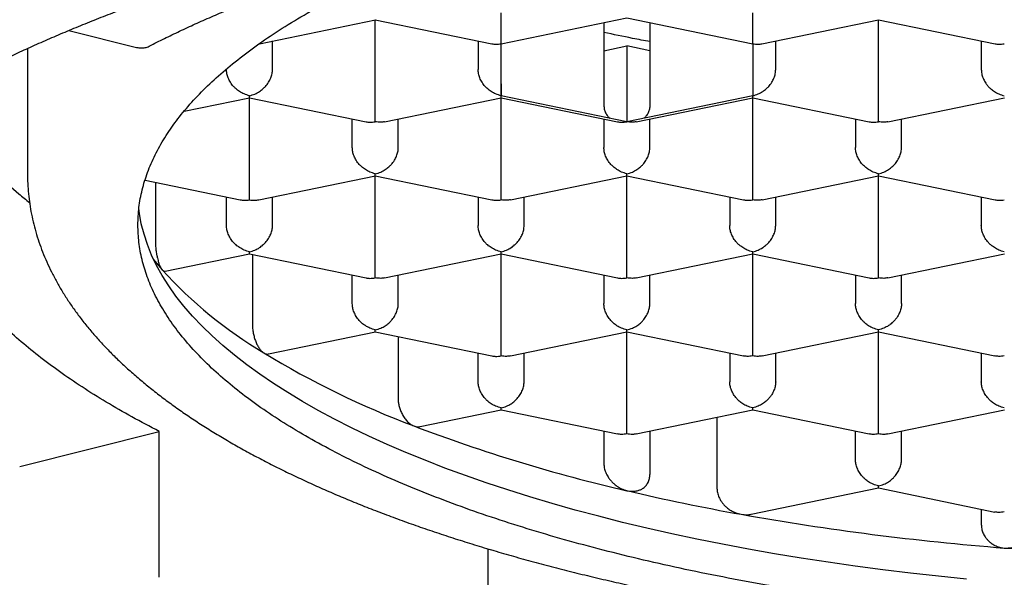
# Model space of a CAD drawing. Header units: millimetres. Extents: x 8 to 853, y 12 to 447.
# Tile 7 of 20: x 375.77 to 381.12, y 353.64 to 356.67. Entities that reach past the tile are written whole.
import ezdxf

# ---------------------------------------------------------------- set-up
doc = ezdxf.new("R2010")
doc.units = ezdxf.units.MM

msp = doc.modelspace()

# ---------------------------------------------------------------- linework, layer by layer
at = {"color": 7, "linetype": 'Continuous', "lineweight": 30}
for p, q in [((377.0733, 356.5429), (377.7035, 356.6733)), ((377.7032, 356.2869), (377.7032, 356.6732)), ((377.7033, 356.6732), (378.3364, 356.5422)), ((378.3868, 356.5428), (379.0703, 356.6842)), ((378.9454, 356.6583), (378.9454, 356.2093)), ((379.0704, 356.6842), (379.754, 356.5428)), ((379.1954, 356.6583), (379.1954, 356.2093)), ((379.8043, 356.5422), (380.4378, 356.6733)), ((380.4375, 356.2869), (380.4375, 356.6732)), ((380.4377, 356.6732), (381.0707, 356.5422)), ((376.0385, 356.6152), (376.4061, 356.523)), ((377.1446, 356.4024), (377.1446, 356.5577)), ((378.2618, 356.5577), (378.2618, 356.4024)), ((378.3868, 356.2599), (378.3868, 356.5428)), ((378.9454, 356.5048), (379.0704, 356.5307)), ((379.0704, 356.5307), (379.0704, 356.1184)), ((379.1954, 356.5048), (379.0704, 356.5307)), ((379.754, 356.5428), (379.754, 356.2599)), ((379.879, 356.4024), (379.879, 356.5577)), ((380.9961, 356.5577), (380.9961, 356.4024)), ((375.8133, 356.5169), (375.8133, 355.837)), ((376.8946, 356.4024), (376.8946, 356.4054)), ((379.754, 356.3248), (379.754, 356.319)), ((376.6652, 356.1756), (377.0199, 356.249)), ((377.0196, 355.8625), (377.0196, 356.2489)), ((377.0198, 356.2489), (377.6528, 356.1179)), ((377.754, 356.118), (378.387, 356.249)), ((379.0703, 356.1184), (378.3868, 356.2599)), ((378.3868, 355.8625), (378.3868, 356.2489)), ((378.3869, 356.2489), (379.0199, 356.1179)), ((379.754, 356.2599), (379.0704, 356.1184)), ((379.1211, 356.118), (379.7542, 356.249)), ((379.754, 355.8625), (379.754, 356.2489)), ((379.7541, 356.2489), (380.3872, 356.1179)), ((380.4883, 356.118), (381.1214, 356.249)), ((377.5782, 355.9781), (377.5782, 356.1334)), ((377.8282, 355.9781), (377.8282, 356.1334)), ((378.9454, 356.1334), (378.9454, 355.9781)), ((379.1954, 355.9781), (379.1954, 356.1334)), ((380.3125, 356.1334), (380.3125, 355.9781)), ((380.5625, 355.9781), (380.5625, 356.1334)), ((375.8133, 355.837), (375.8133, 355.8363)), ((376.4529, 355.8004), (376.9693, 355.6936)), ((376.5084, 355.789), (376.5084, 355.4739)), ((377.07, 355.6936), (377.7035, 355.8247)), ((377.7032, 355.4382), (377.7032, 355.8246)), ((377.7033, 355.8246), (378.3364, 355.6936)), ((378.4376, 355.6937), (379.0706, 355.8247)), ((379.0704, 355.4382), (379.0704, 355.8246)), ((379.0705, 355.8246), (379.7035, 355.6936)), ((379.8048, 355.6937), (380.4378, 355.8247)), ((380.4375, 355.4382), (380.4375, 355.8246)), ((380.4377, 355.8246), (381.0708, 355.6936)), ((376.8946, 355.5538), (376.8946, 355.709)), ((377.1446, 355.5538), (377.1446, 355.709)), ((378.2618, 355.709), (378.2618, 355.5538)), ((378.5118, 355.5538), (378.5118, 355.709)), ((379.629, 355.709), (379.629, 355.5538)), ((379.879, 355.5538), (379.879, 355.709)), ((380.9961, 355.709), (380.9961, 355.5538)), ((376.5613, 355.3055), (377.0199, 355.4004)), ((377.0198, 355.4003), (377.6528, 355.2693)), ((377.0359, 355.3969), (377.0359, 355.0173)), ((377.754, 355.2694), (378.387, 355.4004)), ((378.3868, 355.0139), (378.3868, 355.4003)), ((378.3869, 355.4003), (379.02, 355.2693)), ((379.1211, 355.2694), (379.7542, 355.4004)), ((379.754, 355.0139), (379.754, 355.4003)), ((379.7541, 355.4003), (380.3872, 355.2693)), ((380.4884, 355.2694), (381.1214, 355.4004)), ((377.5782, 355.1295), (377.5782, 355.2847)), ((377.8282, 355.1295), (377.8282, 355.2847)), ((378.9454, 355.2847), (378.9454, 355.1295)), ((379.1954, 355.1295), (379.1954, 355.2847)), ((380.3125, 355.2847), (380.3125, 355.1295)), ((380.5625, 355.1295), (380.5625, 355.2847)), ((377.1229, 354.8559), (377.7035, 354.9761)), ((377.7033, 354.976), (378.3364, 354.845)), ((377.8268, 354.9504), (377.8268, 354.6152)), ((378.4376, 354.8451), (379.0706, 354.9761)), ((379.0704, 354.5896), (379.0704, 354.976)), ((379.0705, 354.976), (379.7032, 354.8451)), ((379.8048, 354.8451), (380.4378, 354.9761)), ((380.4375, 354.5896), (380.4375, 354.976)), ((380.4377, 354.976), (381.0703, 354.8451)), ((378.2618, 354.7052), (378.2618, 354.8604)), ((378.5118, 354.7052), (378.5118, 354.8604)), ((379.629, 354.8604), (379.629, 354.7052)), ((379.879, 354.7052), (379.879, 354.8604)), ((380.9961, 354.8604), (380.9961, 354.7052)), ((377.9477, 354.4608), (378.3871, 354.5517)), ((378.3869, 354.5517), (379.0196, 354.4208)), ((379.1212, 354.4208), (379.7543, 354.5518)), ((379.7541, 354.5517), (380.3867, 354.4208)), ((380.4884, 354.4208), (381.1214, 354.5517)), ((379.5598, 354.5115), (379.5598, 354.1251)), ((375.7712, 354.2448), (376.529, 354.4349)), ((376.529, 353.6414), (376.529, 354.4349)), ((378.9454, 354.4361), (378.9454, 354.2594)), ((379.1954, 354.4361), (379.1954, 354.2005)), ((380.3125, 354.2809), (380.3125, 354.4361)), ((380.5625, 354.2809), (380.5625, 354.4361)), ((379.7457, 353.9842), (380.4378, 354.1274)), ((380.4377, 354.1273), (381.0703, 353.9964)), ((380.9961, 354.0118), (380.9961, 353.9279)), ((378.344, 353.7878), (378.3155, 353.7947)), ((378.3155, 353.7947), (378.3155, 353.0011))]:
    msp.add_line(p, q, dxfattribs=at)
at = {"color": 7, "linetype": 'Continuous', "lineweight": 30, "flags": 128}
for points in [[(380.916, 353.6315), (380.7629, 353.647), (380.611, 353.6639), (380.4604, 353.6822), (380.3112, 353.702), (380.1635, 353.7231), (380.0174, 353.7456), (379.8729, 353.7694), (379.7303, 353.7946), (379.5896, 353.8212), (379.4508, 353.849), (379.3141, 353.8782), (379.1796, 353.9086), (379.0474, 353.9403), (378.9175, 353.9731), (378.7901, 354.0072), (378.6652, 354.0425), (378.5429, 354.079), (378.4233, 354.1166), (378.3065, 354.1552), (378.1926, 354.195), (378.0816, 354.2358), (377.9737, 354.2777), (377.8688, 354.3205), (377.7671, 354.3644), (377.6687, 354.4091), (377.5735, 354.4548), (377.4817, 354.5013), (377.3934, 354.5487), (377.3085, 354.5969), (377.2272, 354.6459), (377.1495, 354.6956), (377.0754, 354.7461), (377.0051, 354.7972), (376.9385, 354.849), (376.8757, 354.9013), (376.8168, 354.9543), (376.7617, 355.0077), (376.7106, 355.0617), (376.6635, 355.1161), (376.6203, 355.171), (376.5811, 355.2262), (376.546, 355.2818), (376.515, 355.3377), (376.4881, 355.3939), (376.4653, 355.4503), (376.4466, 355.5069), (376.432, 355.5636), (376.4216, 355.6205), (376.4182, 355.6467)], [(376.5003, 355.3673), (376.5056, 355.3607), (376.5453, 355.3132)]]:
    msp.add_lwpolyline(points, dxfattribs=at)
at = {"color": 7, "linetype": 'Continuous', "lineweight": 30}
for centre, radius, start, end in [((378.3433, 356.9479), 2.4301, 222.2742, 239.1447), ((379.6753, 359.1188), 4.977, 238.7997, 249.2528), ((381.0512, 362.7085), 8.8213, 249.15494, 257.02257), ((381.8121, 365.7981), 12.0029, 256.79511, 259.82366), ((382.2928, 368.6008), 14.8464, 259.90842, 265.47297), ((382.4827, 370.7913), 17.0451, 265.41793, 270.01879)]:
    msp.add_arc(centre, radius, start, end, dxfattribs=at)
for points, knots in [([(374.1136, 354.8332), (374.1136, 354.8453), (374.1137, 354.8735), (374.1171, 354.918), (374.1232, 354.9666), (374.1321, 355.0151), (374.1436, 355.0634), (374.1578, 355.1115), (374.1746, 355.1594), (374.1939, 355.2071), (374.2157, 355.2546), (374.24, 355.3019), (374.2668, 355.3492), (374.296, 355.3963), (374.3278, 355.4433), (374.362, 355.4903), (374.3987, 355.5373), (374.438, 355.5842), (374.4797, 355.631), (374.524, 355.6778), (374.5708, 355.7246), (374.6202, 355.7712), (374.6721, 355.8177), (374.7265, 355.8641), (374.7835, 355.9104), (374.843, 355.9565), (374.9051, 356.0024), (374.9696, 356.0481), (375.0366, 356.0936), (375.1062, 356.1388), (375.1782, 356.1837), (375.2526, 356.2283), (375.3295, 356.2725), (375.4088, 356.3164), (375.4904, 356.3599), (375.5745, 356.403), (375.6608, 356.4457), (375.7495, 356.4879), (375.8404, 356.5296), (375.9336, 356.5708), (376.0291, 356.6116), (376.1267, 356.6517), (376.2264, 356.6914), (376.3283, 356.7304), (376.4322, 356.7689), (376.5382, 356.8067), (376.6462, 356.8439), (376.7562, 356.8805), (376.8681, 356.9164), (376.982, 356.9516), (377.0976, 356.9861), (377.2151, 357.02), (377.3344, 357.0531), (377.4554, 357.0854), (377.5781, 357.117), (377.7025, 357.1479), (377.8285, 357.1779), (377.956, 357.2072), (378.0851, 357.2357), (378.2156, 357.2633), (378.3476, 357.2902), (378.481, 357.3162), (378.6157, 357.3413), (378.7517, 357.3656), (378.889, 357.3891), (379.0274, 357.4117), (379.1671, 357.4333), (379.3078, 357.4541), (379.4496, 357.474), (379.5925, 357.493), (379.7363, 357.5111), (379.881, 357.5283), (380.0266, 357.5445), (380.173, 357.5598), (380.3202, 357.5741), (380.4681, 357.5876), (380.6167, 357.6), (380.7659, 357.6116), (380.9157, 357.6221), (381.066, 357.6317), (381.2168, 357.6404), (381.368, 357.648), (381.5196, 357.6547), (381.6715, 357.6605), (381.8237, 357.6652), (381.9761, 357.669), (382.1287, 357.6718), (382.2814, 357.6736), (382.4013, 357.6743), (382.4703, 357.6743), (382.4883, 357.6743)], [0, 0, 0, 0, 0.009502, 0.022302, 0.035054, 0.04771, 0.060235, 0.07261, 0.084828, 0.096892, 0.108814, 0.120606, 0.132286, 0.143868, 0.155368, 0.166798, 0.178172, 0.1895, 0.20079, 0.212053, 0.223293, 0.234518, 0.245732, 0.256939, 0.268142, 0.279344, 0.290548, 0.301754, 0.312964, 0.324181, 0.335403, 0.346634, 0.357872, 0.369118, 0.380373, 0.391636, 0.402908, 0.414188, 0.425477, 0.436774, 0.44808, 0.459393, 0.470713, 0.482042, 0.493377, 0.504719, 0.516068, 0.527423, 0.538784, 0.550151, 0.561524, 0.572902, 0.584285, 0.595672, 0.607065, 0.618461, 0.629862, 0.641267, 0.652676, 0.664088, 0.675503, 0.686922, 0.698344, 0.709768, 0.721195, 0.732625, 0.744058, 0.755492, 0.766929, 0.778368, 0.789808, 0.801251, 0.812695, 0.824141, 0.835588, 0.847036, 0.858486, 0.869937, 0.881388, 0.892841, 0.904295, 0.915749, 0.927204, 0.93866, 0.950116, 0.961573, 0.97303, 0.984487, 0.995944, 1, 1, 1, 1]), ([(376.4133, 355.5569), (376.4144, 355.5888), (376.4167, 355.6527), (376.435, 355.7482), (376.4641, 355.8434), (376.5051, 355.9381), (376.5574, 356.0314), (376.6205, 356.1233), (376.6943, 356.2136), (376.7788, 356.3026), (376.8746, 356.3908), (376.9816, 356.478), (377.0999, 356.5638), (377.2287, 356.6478), (377.3676, 356.7296), (377.5155, 356.8087), (377.672, 356.8849), (377.8365, 356.9582), (378.0097, 357.0289), (378.1924, 357.0972), (378.3843, 357.1631), (378.5854, 357.2262), (378.7939, 357.2861), (379.0096, 357.3426), (379.2308, 357.3954), (379.4567, 357.4444), (379.6872, 357.4893), (379.8602, 357.5206), (379.9576, 357.5359), (379.9747, 357.5385)], [0, 0, 0, 0, 0.0384408, 0.0768817, 0.1153225, 0.1537633, 0.1922042, 0.2299587, 0.2677132, 0.3054677, 0.3432222, 0.381663, 0.4201038, 0.4585447, 0.4969855, 0.5354264, 0.5731809, 0.6109354, 0.6486899, 0.6864444, 0.7248852, 0.763326, 0.8017669, 0.8402077, 0.8786485, 0.916403, 0.9541575, 0.991912, 1, 1, 1, 1]), ([(376.4744, 356.5295), (376.4885, 356.5367), (376.5292, 356.5573), (376.5981, 356.5911), (376.6821, 356.6307), (376.7683, 356.6698), (376.8567, 356.7084), (376.9472, 356.7463), (377.04, 356.7837), (377.1348, 356.8205), (377.2317, 356.8567), (377.3306, 356.8923), (377.4315, 356.9272), (377.5344, 356.9614), (377.6392, 356.995), (377.7459, 357.0278), (377.8544, 357.06), (377.9646, 357.0914), (378.0767, 357.122), (378.1772, 357.1485), (378.2408, 357.1646), (378.266, 357.171)], [0, 0, 0, 0, 0.0290273, 0.0838093, 0.1386155, 0.193452, 0.2483182, 0.3032134, 0.3581367, 0.4130873, 0.468064, 0.523066, 0.5780921, 0.6331414, 0.6882127, 0.7433051, 0.7984175, 0.853549, 0.9086986, 0.9638655, 1, 1, 1, 1]), ([(378.3868, 356.5428), (378.3868, 356.5475), (378.3869, 356.5563), (378.387, 356.5726), (378.387, 356.5855), (378.3869, 356.5946), (378.3868, 356.6033), (378.3868, 356.617), (378.3869, 356.6366), (378.3869, 356.6627), (378.3868, 356.688), (378.3868, 356.7036), (378.3868, 356.7112)], [0, 0, 0, 0, 0.162585, 0.30227, 0.363596, 0.419212, 0.46914, 0.513408, 0.645258, 0.769562, 0.88739, 1, 1, 1, 1]), ([(379.754, 356.5428), (379.754, 356.5475), (379.7541, 356.5563), (379.7542, 356.5726), (379.7542, 356.5855), (379.7541, 356.5946), (379.754, 356.6033), (379.7539, 356.617), (379.7541, 356.6366), (379.7541, 356.6627), (379.754, 356.688), (379.754, 356.7036), (379.754, 356.7112)], [0, 0, 0, 0, 0.162585, 0.30227, 0.363596, 0.419212, 0.46914, 0.513408, 0.645258, 0.769562, 0.88739, 1, 1, 1, 1]), ([(379.1954, 356.554), (379.1639, 356.5599), (379.0795, 356.5757), (378.9971, 356.593), (378.9454, 356.6038)], [0, 0, 0, 0, 0.372498, 1, 1, 1, 1]), ([(376.4061, 356.523), (376.4141, 356.5215), (376.4303, 356.5184), (376.4532, 356.5214), (376.4682, 356.5252), (376.4744, 356.5295), (376.4744, 356.5295)], [0, 0, 0, 0, 0.332969, 0.665938, 0.998907, 1, 1, 1, 1]), ([(378.3364, 356.5426), (378.3433, 356.5414), (378.3595, 356.5385), (378.3768, 356.5412), (378.3868, 356.5428)], [0, 0, 0, 0, 0.42136, 1, 1, 1, 1]), ([(379.754, 356.5428), (379.7639, 356.5412), (379.7812, 356.5385), (379.7974, 356.5414), (379.8043, 356.5426)], [0, 0, 0, 0, 0.577281, 1, 1, 1, 1]), ([(381.0708, 356.5426), (381.0777, 356.5414), (381.0939, 356.5385), (381.1111, 356.5412), (381.1211, 356.5428)], [0, 0, 0, 0, 0.422627, 1, 1, 1, 1]), ([(377.0196, 356.2599), (377.0097, 356.2626), (376.9912, 356.2676), (376.9699, 356.2795), (376.9557, 356.2895), (376.9468, 356.2968), (376.9391, 356.3038), (376.9283, 356.3152), (376.9155, 356.3322), (376.9035, 356.3558), (376.896, 356.3795), (376.8951, 356.3949), (376.8946, 356.4024)], [0, 0, 0, 0, 0.162947, 0.302753, 0.364049, 0.419575, 0.469352, 0.513408, 0.645083, 0.769331, 0.88722, 1, 1, 1, 1]), ([(377.0196, 356.2599), (377.0296, 356.2626), (377.0481, 356.2675), (377.0695, 356.2793), (377.0836, 356.2893), (377.0924, 356.2965), (377.0999, 356.3036), (377.1108, 356.315), (377.1238, 356.3321), (377.1359, 356.3557), (377.1433, 356.3796), (377.1442, 356.3949), (377.1446, 356.4024)], [0, 0, 0, 0, 0.162451, 0.301872, 0.363015, 0.418416, 0.468094, 0.512078, 0.644938, 0.7698, 0.887733, 1, 1, 1, 1]), ([(378.3868, 356.2599), (378.3769, 356.2626), (378.3585, 356.2676), (378.3372, 356.2795), (378.323, 356.2894), (378.3142, 356.2966), (378.3066, 356.3037), (378.2956, 356.3151), (378.2828, 356.3322), (378.2707, 356.3558), (378.2632, 356.3796), (378.2622, 356.3949), (378.2618, 356.4024)], [0, 0, 0, 0, 0.162451, 0.301872, 0.363015, 0.418416, 0.468094, 0.512078, 0.644938, 0.7698, 0.887733, 1, 1, 1, 1]), ([(379.754, 356.2599), (379.764, 356.2626), (379.7825, 356.2676), (379.8039, 356.2793), (379.818, 356.2894), (379.8268, 356.2966), (379.8343, 356.3036), (379.8451, 356.315), (379.8581, 356.332), (379.8702, 356.3556), (379.8776, 356.3795), (379.8785, 356.3949), (379.879, 356.4024)], [0, 0, 0, 0, 0.1629, 0.302468, 0.363572, 0.418857, 0.468346, 0.512067, 0.644406, 0.7691, 0.887214, 1, 1, 1, 1]), ([(380.9961, 356.4024), (380.9966, 356.3949), (380.9975, 356.3795), (381.0049, 356.3556), (381.0141, 356.3376), (381.0225, 356.3252), (381.0281, 356.3177), (381.0364, 356.308), (381.049, 356.2955), (381.068, 356.2811), (381.0926, 356.2676), (381.1111, 356.2626), (381.1211, 356.2599)], [0, 0, 0, 0, 0.112763, 0.230864, 0.355554, 0.398845, 0.443024, 0.488123, 0.581241, 0.697519, 0.837085, 1, 1, 1, 1]), ([(378.3868, 356.3248), (378.3868, 356.3176), (378.3868, 356.3028), (378.3869, 356.2836), (378.3869, 356.2712), (378.3868, 356.264), (378.3868, 356.2611), (378.3868, 356.26), (378.3868, 356.2599)], [0, 0, 0, 0, 0.25272, 0.517403, 0.796854, 0.893877, 0.992888, 1, 1, 1, 1]), ([(375.3247, 356.2695), (375.325, 356.2689), (375.3416, 356.2304), (375.3868, 356.1557), (375.4612, 356.0456), (375.5497, 355.9375), (375.6514, 355.8309), (375.743, 355.7447), (375.8052, 355.6949), (375.8246, 355.6793)], [0, 0, 0, 0, 0.0031732, 0.1886362, 0.370788, 0.5529397, 0.7350914, 0.9172431, 1, 1, 1, 1]), ([(377.7032, 356.1185), (377.7033, 356.1232), (377.7034, 356.132), (377.7035, 356.1482), (377.7034, 356.1611), (377.7034, 356.1702), (377.7033, 356.1788), (377.7033, 356.1925), (377.7034, 356.2122), (377.7034, 356.2384), (377.7033, 356.2637), (377.7032, 356.2793), (377.7032, 356.2869)], [0, 0, 0, 0, 0.162451, 0.301872, 0.363015, 0.418416, 0.468094, 0.512078, 0.644938, 0.7698, 0.887733, 1, 1, 1, 1]), ([(380.4375, 356.1185), (380.4376, 356.1232), (380.4377, 356.132), (380.4378, 356.1483), (380.4377, 356.1612), (380.4376, 356.1703), (380.4375, 356.1788), (380.4375, 356.1924), (380.4376, 356.2121), (380.4377, 356.2383), (380.4376, 356.2636), (380.4376, 356.2792), (380.4375, 356.2869)], [0, 0, 0, 0, 0.1629, 0.302468, 0.363572, 0.418857, 0.468346, 0.512067, 0.644406, 0.7691, 0.887214, 1, 1, 1, 1]), ([(377.0199, 356.2493), (377.0198, 356.2495), (377.0198, 356.25), (377.0197, 356.2563), (377.0196, 356.2599)], [0, 0, 0, 0, 0.422994, 1, 1, 1, 1]), ([(378.387, 356.2493), (378.3869, 356.2495), (378.3869, 356.25), (378.3868, 356.2563), (378.3868, 356.2599)], [0, 0, 0, 0, 0.421712, 1, 1, 1, 1]), ([(378.9454, 356.2093), (378.9458, 356.2019), (378.9468, 356.1869), (378.9543, 356.1661), (378.9635, 356.1519), (378.9718, 356.1429), (378.9755, 356.1393), (378.9777, 356.1377), (378.9778, 356.1376)], [0, 0, 0, 0, 0.252744, 0.517453, 0.79693, 0.893962, 0.992983, 1, 1, 1, 1]), ([(379.1954, 356.2093), (379.1949, 356.2019), (379.194, 356.1869), (379.1866, 356.1662), (379.1774, 356.1519), (379.169, 356.143), (379.1652, 356.1393), (379.1631, 356.1377), (379.1629, 356.1376)], [0, 0, 0, 0, 0.25272, 0.517403, 0.796854, 0.893877, 0.992888, 1, 1, 1, 1]), ([(379.7541, 356.2493), (379.7541, 356.2495), (379.7541, 356.25), (379.754, 356.2563), (379.754, 356.2599)], [0, 0, 0, 0, 0.423553, 1, 1, 1, 1]), ([(377.6529, 356.1182), (377.6598, 356.117), (377.676, 356.1142), (377.6932, 356.1169), (377.7032, 356.1184)], [0, 0, 0, 0, 0.4229937, 1, 1, 1, 1]), ([(377.7539, 356.1184), (377.747, 356.1172), (377.7306, 356.1142), (377.7132, 356.1169), (377.7032, 356.1184)], [0, 0, 0, 0, 0.423553, 1, 1, 1, 1]), ([(379.02, 356.1183), (379.0269, 356.1171), (379.0431, 356.1142), (379.0604, 356.1169), (379.0703, 356.1184)], [0, 0, 0, 0, 0.421712, 1, 1, 1, 1]), ([(379.1211, 356.1184), (379.1142, 356.1172), (379.0978, 356.1142), (379.0804, 356.1169), (379.0704, 356.1184)], [0, 0, 0, 0, 0.423553, 1, 1, 1, 1]), ([(380.3872, 356.1182), (380.3941, 356.117), (380.4103, 356.1142), (380.4276, 356.1169), (380.4375, 356.1184)], [0, 0, 0, 0, 0.422994, 1, 1, 1, 1]), ([(380.4882, 356.1184), (380.4813, 356.1172), (380.465, 356.1142), (380.4476, 356.1169), (380.4376, 356.1184)], [0, 0, 0, 0, 0.423553, 1, 1, 1, 1]), ([(377.7032, 355.8356), (377.6932, 355.8383), (377.6748, 355.8433), (377.6535, 355.8552), (377.6392, 355.8652), (377.6304, 355.8725), (377.6227, 355.8795), (377.6119, 355.8909), (377.5991, 355.9079), (377.5871, 355.9315), (377.5796, 355.9552), (377.5787, 355.9706), (377.5782, 355.9781)], [0, 0, 0, 0, 0.162947, 0.302753, 0.364049, 0.419575, 0.469352, 0.513408, 0.645083, 0.769331, 0.88722, 1, 1, 1, 1]), ([(377.7032, 355.8356), (377.7132, 355.8383), (377.7317, 355.8432), (377.7531, 355.855), (377.7673, 355.8651), (377.7761, 355.8724), (377.7837, 355.8795), (377.7945, 355.8909), (377.8074, 355.9078), (377.8194, 355.9314), (377.8268, 355.9552), (377.8278, 355.9706), (377.8282, 355.9781)], [0, 0, 0, 0, 0.162585, 0.3022703, 0.363596, 0.4192125, 0.4691403, 0.5134078, 0.645258, 0.7695617, 0.8873902, 1, 1, 1, 1]), ([(379.0703, 355.8356), (379.0604, 355.8383), (379.042, 355.8433), (379.0207, 355.8552), (379.0065, 355.8652), (378.9976, 355.8724), (378.9899, 355.8795), (378.9791, 355.8909), (378.9662, 355.9079), (378.9543, 355.9315), (378.9468, 355.9552), (378.9458, 355.9706), (378.9454, 355.9781)], [0, 0, 0, 0, 0.162585, 0.30227, 0.363596, 0.419212, 0.46914, 0.513408, 0.645258, 0.769562, 0.88739, 1, 1, 1, 1]), ([(379.0704, 355.8356), (379.0804, 355.8383), (379.0989, 355.8432), (379.1203, 355.855), (379.1345, 355.8651), (379.1433, 355.8724), (379.1509, 355.8795), (379.1617, 355.8909), (379.1746, 355.9078), (379.1866, 355.9314), (379.194, 355.9552), (379.1949, 355.9706), (379.1954, 355.9781)], [0, 0, 0, 0, 0.162947, 0.302753, 0.364049, 0.419575, 0.469352, 0.513408, 0.645083, 0.769331, 0.88722, 1, 1, 1, 1]), ([(380.4375, 355.8356), (380.4276, 355.8383), (380.4092, 355.8433), (380.3879, 355.8552), (380.3737, 355.8652), (380.3648, 355.8724), (380.3571, 355.8795), (380.3462, 355.8909), (380.3334, 355.9079), (380.3214, 355.9315), (380.3139, 355.9552), (380.313, 355.9706), (380.3125, 355.9781)], [0, 0, 0, 0, 0.162585, 0.3022703, 0.3635959, 0.4192125, 0.4691403, 0.5134078, 0.645258, 0.7695617, 0.8873902, 1, 1, 1, 1]), ([(380.4376, 355.8356), (380.4475, 355.8383), (380.4661, 355.8432), (380.4875, 355.855), (380.5017, 355.8651), (380.5105, 355.8724), (380.518, 355.8795), (380.5288, 355.8909), (380.5418, 355.9078), (380.5538, 355.9314), (380.5612, 355.9552), (380.5621, 355.9706), (380.5625, 355.9781)], [0, 0, 0, 0, 0.1629466, 0.3027533, 0.3640491, 0.4195751, 0.4693518, 0.5134077, 0.6450832, 0.7693308, 0.8872196, 1, 1, 1, 1]), ([(375.8133, 355.8361), (375.8136, 355.8181), (375.8141, 355.7815), (375.8183, 355.7266), (375.8251, 355.6712), (375.8347, 355.616), (375.8471, 355.5609), (375.8622, 355.506), (375.88, 355.4513), (375.9007, 355.3967), (375.9241, 355.3423), (375.9504, 355.2881), (375.9795, 355.2341), (376.0115, 355.1803), (376.0464, 355.1268), (376.0841, 355.0735), (376.1248, 355.0207), (376.1683, 354.9682), (376.2147, 354.9161), (376.264, 354.8645), (376.316, 354.8135), (376.3707, 354.7631), (376.4282, 354.7132), (376.4882, 354.6641), (376.5509, 354.6156), (376.616, 354.5678), (376.6836, 354.5208), (376.7536, 354.4745), (376.826, 354.4291), (376.9006, 354.3843), (376.9775, 354.3404), (377.0566, 354.2973), (377.1378, 354.255), (377.2212, 354.2134), (377.3066, 354.1727), (377.3941, 354.1328), (377.4836, 354.0937), (377.5751, 354.0554), (377.6685, 354.0179), (377.7638, 353.9813), (377.861, 353.9454), (377.96, 353.9104), (378.0607, 353.8763), (378.1632, 353.8429), (378.2675, 353.8104), (378.3734, 353.7788), (378.4809, 353.748), (378.59, 353.7181), (378.7006, 353.6891), (378.8128, 353.6609), (378.9264, 353.6336), (379.0415, 353.6072), (379.1579, 353.5818), (379.2756, 353.5572), (379.3946, 353.5335), (379.5149, 353.5107), (379.6363, 353.4889), (379.7589, 353.468), (379.8825, 353.448), (380.0073, 353.4289), (380.133, 353.4109), (380.2596, 353.3937), (380.3872, 353.3775), (380.5156, 353.3623), (380.6448, 353.3481), (380.7747, 353.3348), (380.9053, 353.3225), (381.0366, 353.3112), (381.1684, 353.3008), (381.3008, 353.2915), (381.4337, 353.2831), (381.5669, 353.2758), (381.7006, 353.2694), (381.8346, 353.264), (381.9688, 353.2597), (382.1032, 353.2563), (382.2378, 353.2539), (382.3662, 353.2526), (382.4497, 353.2524), (382.4883, 353.2524)], [0, 0, 0, 0, 0.011318, 0.022944, 0.034585, 0.046259, 0.057986, 0.069782, 0.081665, 0.093649, 0.105746, 0.117966, 0.130317, 0.142801, 0.15542, 0.168171, 0.181047, 0.194039, 0.207138, 0.220329, 0.233599, 0.246935, 0.260323, 0.27375, 0.287206, 0.300681, 0.314165, 0.327653, 0.341138, 0.354614, 0.36808, 0.381533, 0.394972, 0.408395, 0.421802, 0.435192, 0.448566, 0.461924, 0.475266, 0.488593, 0.501905, 0.515203, 0.528487, 0.541758, 0.555017, 0.568264, 0.581499, 0.594725, 0.60794, 0.621146, 0.634343, 0.647531, 0.660712, 0.673885, 0.687052, 0.700212, 0.713366, 0.726514, 0.739657, 0.752794, 0.765927, 0.779056, 0.792181, 0.805302, 0.81842, 0.831534, 0.844646, 0.857755, 0.870861, 0.883966, 0.897068, 0.910169, 0.923268, 0.936366, 0.949463, 0.962559, 0.975655, 0.98875, 1, 1, 1, 1]), ([(377.0196, 355.6941), (377.0197, 355.6989), (377.0197, 355.7077), (377.0199, 355.724), (377.0198, 355.737), (377.0197, 355.7461), (377.0196, 355.7547), (377.0196, 355.7683), (377.0197, 355.788), (377.0197, 355.814), (377.0197, 355.8393), (377.0196, 355.8549), (377.0196, 355.8625)], [0, 0, 0, 0, 0.162947, 0.302753, 0.364049, 0.419575, 0.469352, 0.513408, 0.645083, 0.769331, 0.88722, 1, 1, 1, 1]), ([(377.7034, 355.825), (377.7034, 355.8252), (377.7033, 355.8257), (377.7033, 355.832), (377.7032, 355.8356)], [0, 0, 0, 0, 0.424882, 1, 1, 1, 1]), ([(378.3868, 355.6941), (378.3868, 355.6989), (378.3869, 355.7077), (378.387, 355.7239), (378.387, 355.7369), (378.3869, 355.746), (378.3868, 355.7547), (378.3868, 355.7683), (378.3869, 355.788), (378.3869, 355.8141), (378.3868, 355.8394), (378.3868, 355.8549), (378.3868, 355.8625)], [0, 0, 0, 0, 0.162585, 0.30227, 0.363596, 0.419212, 0.46914, 0.513408, 0.645258, 0.769562, 0.88739, 1, 1, 1, 1]), ([(379.0706, 355.825), (379.0706, 355.8252), (379.0705, 355.8257), (379.0704, 355.832), (379.0704, 355.8356)], [0, 0, 0, 0, 0.422627, 1, 1, 1, 1]), ([(379.754, 355.6941), (379.754, 355.6989), (379.7541, 355.7077), (379.7542, 355.7239), (379.7542, 355.7369), (379.7541, 355.746), (379.754, 355.7547), (379.7539, 355.7683), (379.7541, 355.788), (379.7541, 355.8141), (379.754, 355.8394), (379.754, 355.8549), (379.754, 355.8625)], [0, 0, 0, 0, 0.162585, 0.30227, 0.363596, 0.419212, 0.46914, 0.513408, 0.645258, 0.769562, 0.88739, 1, 1, 1, 1]), ([(380.4378, 355.825), (380.4377, 355.8252), (380.4377, 355.8257), (380.4376, 355.8319), (380.4375, 355.8356)], [0, 0, 0, 0, 0.4235591, 1, 1, 1, 1]), ([(376.9693, 355.6939), (376.9762, 355.6927), (376.9924, 355.6899), (377.0096, 355.6926), (377.0196, 355.6941)], [0, 0, 0, 0, 0.422994, 1, 1, 1, 1]), ([(377.0196, 355.6941), (377.0296, 355.6926), (377.0468, 355.6899), (377.0631, 355.6927), (377.0699, 355.6939)], [0, 0, 0, 0, 0.577281, 1, 1, 1, 1]), ([(378.3364, 355.694), (378.3433, 355.6927), (378.3595, 355.6899), (378.3768, 355.6926), (378.3868, 355.6941)], [0, 0, 0, 0, 0.4217117, 1, 1, 1, 1]), ([(378.4375, 355.6941), (378.4306, 355.6929), (378.4142, 355.6899), (378.3968, 355.6926), (378.3868, 355.6941)], [0, 0, 0, 0, 0.423559, 1, 1, 1, 1]), ([(379.7036, 355.694), (379.7104, 355.6927), (379.7267, 355.6899), (379.744, 355.6926), (379.7539, 355.6941)], [0, 0, 0, 0, 0.421712, 1, 1, 1, 1]), ([(379.8047, 355.6941), (379.7978, 355.6929), (379.7814, 355.6899), (379.764, 355.6926), (379.754, 355.6941)], [0, 0, 0, 0, 0.423559, 1, 1, 1, 1]), ([(381.0708, 355.6939), (381.0777, 355.6927), (381.0939, 355.6899), (381.1112, 355.6926), (381.1211, 355.6941)], [0, 0, 0, 0, 0.422994, 1, 1, 1, 1]), ([(382.4883, 353.3798), (382.3992, 353.3802), (382.2211, 353.381), (381.9544, 353.3876), (381.6888, 353.398), (381.4247, 353.4127), (381.1642, 353.4314), (380.9078, 353.4541), (380.6559, 353.4805), (380.4074, 353.5108), (380.1613, 353.5451), (379.9181, 353.5835), (379.6785, 353.6259), (379.4443, 353.672), (379.216, 353.7218), (378.9953, 353.7748), (378.7826, 353.8309), (378.5781, 353.8898), (378.3809, 353.9519), (378.1901, 354.0174), (378.0065, 354.0862), (377.8303, 354.1582), (377.6632, 354.2329), (377.5055, 354.3103), (377.3582, 354.3895), (377.2216, 354.4705), (377.0956, 354.553), (376.9796, 354.6374), (376.8733, 354.724), (376.7771, 354.8128), (376.6913, 354.9035), (376.6168, 354.9954), (376.5535, 355.0885), (376.5021, 355.1819), (376.4623, 355.2755), (376.4342, 355.369), (376.4166, 355.4629), (376.4144, 355.5256), (376.4133, 355.5569)], [0, 0, 0, 0, 0.028, 0.056, 0.084, 0.112, 0.14, 0.1675, 0.195, 0.2225, 0.25, 0.278, 0.306, 0.334, 0.362, 0.39, 0.4175, 0.445, 0.4725, 0.5, 0.528, 0.556, 0.584, 0.612, 0.64, 0.6675, 0.695, 0.7225, 0.75, 0.778, 0.806, 0.834, 0.862, 0.89, 0.9175, 0.945, 0.9725, 1, 1, 1, 1]), ([(377.0196, 355.4113), (377.0097, 355.414), (376.9913, 355.419), (376.9701, 355.4308), (376.9559, 355.4408), (376.947, 355.448), (376.9394, 355.455), (376.9285, 355.4664), (376.9156, 355.4835), (376.9035, 355.5072), (376.896, 355.531), (376.8951, 355.5463), (376.8946, 355.5538)], [0, 0, 0, 0, 0.162451, 0.301872, 0.363015, 0.418416, 0.468094, 0.512078, 0.644938, 0.7698, 0.887733, 1, 1, 1, 1]), ([(377.0196, 355.4113), (377.0296, 355.4139), (377.0481, 355.4189), (377.0695, 355.4307), (377.0837, 355.4408), (377.0925, 355.448), (377.1001, 355.4551), (377.1109, 355.4666), (377.1238, 355.4835), (377.1359, 355.5071), (377.1433, 355.5309), (377.1442, 355.5463), (377.1446, 355.5538)], [0, 0, 0, 0, 0.162585, 0.30227, 0.363596, 0.419212, 0.46914, 0.513408, 0.645258, 0.769562, 0.88739, 1, 1, 1, 1]), ([(378.3868, 355.4113), (378.3769, 355.414), (378.3585, 355.419), (378.3372, 355.4308), (378.323, 355.4408), (378.3142, 355.448), (378.3066, 355.455), (378.2956, 355.4664), (378.2828, 355.4835), (378.2707, 355.5072), (378.2632, 355.531), (378.2622, 355.5463), (378.2618, 355.5538)], [0, 0, 0, 0, 0.162451, 0.301872, 0.363015, 0.418416, 0.468094, 0.512078, 0.644938, 0.7698, 0.887733, 1, 1, 1, 1]), ([(378.3868, 355.4113), (378.3968, 355.4139), (378.4153, 355.4189), (378.4367, 355.4307), (378.4509, 355.4408), (378.4597, 355.448), (378.4672, 355.4551), (378.4781, 355.4666), (378.491, 355.4835), (378.503, 355.5071), (378.5104, 355.5309), (378.5113, 355.5463), (378.5118, 355.5538)], [0, 0, 0, 0, 0.162585, 0.30227, 0.363596, 0.419212, 0.46914, 0.513408, 0.645258, 0.769562, 0.88739, 1, 1, 1, 1]), ([(379.7539, 355.4113), (379.744, 355.414), (379.7256, 355.419), (379.7044, 355.4308), (379.6902, 355.4408), (379.6813, 355.448), (379.6737, 355.455), (379.6628, 355.4664), (379.6499, 355.4835), (379.6379, 355.5072), (379.6304, 355.531), (379.6294, 355.5463), (379.629, 355.5538)], [0, 0, 0, 0, 0.162451, 0.301872, 0.363015, 0.418416, 0.468094, 0.512078, 0.644938, 0.7698, 0.887733, 1, 1, 1, 1]), ([(379.754, 355.4113), (379.764, 355.4139), (379.7825, 355.4189), (379.8039, 355.4307), (379.8181, 355.4408), (379.8269, 355.4481), (379.8344, 355.4552), (379.8453, 355.4666), (379.8582, 355.4835), (379.8702, 355.5071), (379.8776, 355.5309), (379.8785, 355.5463), (379.879, 355.5538)], [0, 0, 0, 0, 0.162947, 0.302753, 0.364049, 0.419575, 0.469352, 0.513408, 0.645083, 0.769331, 0.88722, 1, 1, 1, 1]), ([(381.1211, 355.4113), (381.1112, 355.414), (381.0928, 355.419), (381.0716, 355.4308), (381.0574, 355.4408), (381.0485, 355.448), (381.0409, 355.455), (381.03, 355.4664), (381.0171, 355.4835), (381.005, 355.5072), (380.9975, 355.531), (380.9966, 355.5463), (380.9961, 355.5538)], [0, 0, 0, 0, 0.162451, 0.301872, 0.363015, 0.418416, 0.468094, 0.512078, 0.644938, 0.7698, 0.887733, 1, 1, 1, 1]), ([(376.5084, 355.4739), (376.5085, 355.4665), (376.5087, 355.4513), (376.5107, 355.4269), (376.5132, 355.4083), (376.5153, 355.396), (376.5165, 355.3898), (376.5178, 355.3837), (376.5198, 355.3747), (376.523, 355.3616), (376.5283, 355.3445), (376.5359, 355.3261), (376.5419, 355.3178), (376.5453, 355.3132)], [0, 0, 0, 0, 0.117662, 0.240209, 0.367872, 0.400666, 0.433798, 0.467269, 0.501083, 0.583687, 0.694397, 0.833185, 1, 1, 1, 1]), ([(377.0199, 355.4007), (377.0198, 355.4009), (377.0198, 355.4014), (377.0197, 355.4076), (377.0196, 355.4113)], [0, 0, 0, 0, 0.422994, 1, 1, 1, 1]), ([(377.7032, 355.2698), (377.7032, 355.2746), (377.7033, 355.2834), (377.7034, 355.2996), (377.7033, 355.3126), (377.7033, 355.3216), (377.7032, 355.3302), (377.7032, 355.3438), (377.7033, 355.3635), (377.7033, 355.3896), (377.7033, 355.415), (377.7032, 355.4306), (377.7032, 355.4382)], [0, 0, 0, 0, 0.1629005, 0.3024681, 0.3635715, 0.4188572, 0.4683459, 0.5120668, 0.6444056, 0.7690997, 0.887214, 1, 1, 1, 1]), ([(378.387, 355.4007), (378.3869, 355.4009), (378.3869, 355.4014), (378.3868, 355.4076), (378.3868, 355.4113)], [0, 0, 0, 0, 0.421712, 1, 1, 1, 1]), ([(379.0704, 355.2698), (379.0704, 355.2746), (379.0705, 355.2834), (379.0706, 355.2996), (379.0705, 355.3126), (379.0704, 355.3216), (379.0703, 355.3302), (379.0703, 355.3438), (379.0705, 355.3635), (379.0705, 355.3896), (379.0704, 355.415), (379.0704, 355.4306), (379.0704, 355.4382)], [0, 0, 0, 0, 0.1629005, 0.3024681, 0.3635715, 0.4188572, 0.4683459, 0.5120668, 0.6444056, 0.7690997, 0.887214, 1, 1, 1, 1]), ([(379.7541, 355.4007), (379.7541, 355.4009), (379.7541, 355.4014), (379.754, 355.4076), (379.754, 355.4113)], [0, 0, 0, 0, 0.423553, 1, 1, 1, 1]), ([(380.4375, 355.2698), (380.4376, 355.2746), (380.4377, 355.2834), (380.4378, 355.2996), (380.4378, 355.3125), (380.4377, 355.3216), (380.4376, 355.3302), (380.4376, 355.3439), (380.4377, 355.3636), (380.4377, 355.3898), (380.4376, 355.4151), (380.4376, 355.4306), (380.4375, 355.4382)], [0, 0, 0, 0, 0.162451, 0.301872, 0.363015, 0.418416, 0.468094, 0.512078, 0.644938, 0.7698, 0.887733, 1, 1, 1, 1]), ([(376.5453, 355.3132), (376.5483, 355.3103), (376.5537, 355.305), (376.5589, 355.3056), (376.5612, 355.3059)], [0, 0, 0, 0, 0.558336, 1, 1, 1, 1]), ([(377.6529, 355.2696), (377.6597, 355.2684), (377.676, 355.2655), (377.6932, 355.2683), (377.7032, 355.2698)], [0, 0, 0, 0, 0.422627, 1, 1, 1, 1]), ([(377.7539, 355.2698), (377.747, 355.2685), (377.7306, 355.2656), (377.7132, 355.2683), (377.7032, 355.2698)], [0, 0, 0, 0, 0.423553, 1, 1, 1, 1]), ([(379.0201, 355.2696), (379.0269, 355.2684), (379.0432, 355.2655), (379.0604, 355.2683), (379.0703, 355.2698)], [0, 0, 0, 0, 0.422994, 1, 1, 1, 1]), ([(379.1211, 355.2698), (379.1142, 355.2685), (379.0978, 355.2656), (379.0804, 355.2683), (379.0704, 355.2698)], [0, 0, 0, 0, 0.423553, 1, 1, 1, 1]), ([(380.3872, 355.2696), (380.3941, 355.2684), (380.4103, 355.2655), (380.4276, 355.2683), (380.4375, 355.2698)], [0, 0, 0, 0, 0.422994, 1, 1, 1, 1]), ([(380.4883, 355.2698), (380.4813, 355.2686), (380.465, 355.2656), (380.4476, 355.2683), (380.4376, 355.2698)], [0, 0, 0, 0, 0.4255669, 1, 1, 1, 1]), ([(377.7032, 354.987), (377.6932, 354.9897), (377.6748, 354.9947), (377.6535, 355.0066), (377.6392, 355.0166), (377.6304, 355.0238), (377.6227, 355.0309), (377.6119, 355.0422), (377.5991, 355.0593), (377.5871, 355.0828), (377.5796, 355.1066), (377.5787, 355.122), (377.5782, 355.1295)], [0, 0, 0, 0, 0.162947, 0.302753, 0.364049, 0.419575, 0.469352, 0.513408, 0.645083, 0.769331, 0.88722, 1, 1, 1, 1]), ([(377.7032, 354.987), (377.7132, 354.9896), (377.7318, 354.9946), (377.7532, 355.0064), (377.7673, 355.0165), (377.7762, 355.0238), (377.7837, 355.0309), (377.7945, 355.0423), (377.8074, 355.0592), (377.8194, 355.0828), (377.8268, 355.1066), (377.8278, 355.122), (377.8282, 355.1295)], [0, 0, 0, 0, 0.162947, 0.302753, 0.364049, 0.419575, 0.469352, 0.513408, 0.645083, 0.769331, 0.88722, 1, 1, 1, 1]), ([(379.0703, 354.987), (379.0604, 354.9897), (379.042, 354.9947), (379.0207, 355.0065), (379.0065, 355.0166), (378.9976, 355.0238), (378.9899, 355.0309), (378.9791, 355.0423), (378.9662, 355.0593), (378.9543, 355.0829), (378.9468, 355.1066), (378.9458, 355.122), (378.9454, 355.1295)], [0, 0, 0, 0, 0.162585, 0.30227, 0.363596, 0.419212, 0.46914, 0.513408, 0.645258, 0.769562, 0.88739, 1, 1, 1, 1]), ([(379.0704, 354.987), (379.0804, 354.9896), (379.0989, 354.9946), (379.1203, 355.0064), (379.1345, 355.0165), (379.1433, 355.0238), (379.1509, 355.0309), (379.1617, 355.0423), (379.1746, 355.0592), (379.1866, 355.0828), (379.194, 355.1066), (379.1949, 355.122), (379.1954, 355.1295)], [0, 0, 0, 0, 0.1629466, 0.3027533, 0.3640491, 0.4195751, 0.4693518, 0.5134077, 0.6450832, 0.7693308, 0.8872196, 1, 1, 1, 1]), ([(380.4375, 354.987), (380.4276, 354.9897), (380.4092, 354.9947), (380.3879, 355.0065), (380.3737, 355.0166), (380.3648, 355.0238), (380.3571, 355.0309), (380.3462, 355.0423), (380.3334, 355.0593), (380.3214, 355.0829), (380.3139, 355.1066), (380.313, 355.122), (380.3125, 355.1295)], [0, 0, 0, 0, 0.162585, 0.3022703, 0.363596, 0.4192125, 0.4691403, 0.5134078, 0.645258, 0.7695617, 0.8873902, 1, 1, 1, 1]), ([(380.5625, 355.1295), (380.5621, 355.122), (380.5611, 355.1066), (380.5536, 355.0828), (380.5445, 355.0648), (380.5363, 355.0524), (380.5307, 355.045), (380.5224, 355.0352), (380.5097, 355.0228), (380.4905, 355.0084), (380.466, 354.9947), (380.4475, 354.9897), (380.4376, 354.987)], [0, 0, 0, 0, 0.1127579, 0.2306339, 0.3548781, 0.3979712, 0.4419279, 0.4867812, 0.5805218, 0.6972318, 0.837038, 1, 1, 1, 1]), ([(377.7034, 354.9764), (377.7034, 354.9766), (377.7033, 354.9771), (377.7033, 354.9833), (377.7032, 354.9869)], [0, 0, 0, 0, 0.42136, 1, 1, 1, 1]), ([(378.3868, 354.8455), (378.3868, 354.8503), (378.3869, 354.8591), (378.387, 354.8753), (378.387, 354.8883), (378.3869, 354.8974), (378.3868, 354.906), (378.3868, 354.9197), (378.3869, 354.9394), (378.3869, 354.9654), (378.3868, 354.9907), (378.3868, 355.0063), (378.3868, 355.0139)], [0, 0, 0, 0, 0.162585, 0.3022703, 0.3635959, 0.4192125, 0.4691403, 0.5134078, 0.645258, 0.7695617, 0.8873902, 1, 1, 1, 1]), ([(379.0706, 354.9764), (379.0706, 354.9766), (379.0705, 354.9771), (379.0704, 354.9833), (379.0704, 354.9869)], [0, 0, 0, 0, 0.42136, 1, 1, 1, 1]), ([(379.754, 354.8455), (379.754, 354.8503), (379.7541, 354.8591), (379.7542, 354.8753), (379.7542, 354.8883), (379.7541, 354.8974), (379.754, 354.906), (379.7539, 354.9197), (379.7541, 354.9394), (379.7541, 354.9654), (379.754, 354.9907), (379.754, 355.0063), (379.754, 355.0139)], [0, 0, 0, 0, 0.162585, 0.30227, 0.363596, 0.419212, 0.46914, 0.513408, 0.645258, 0.769562, 0.88739, 1, 1, 1, 1]), ([(380.4378, 354.9764), (380.4377, 354.9766), (380.4377, 354.9771), (380.4376, 354.9833), (380.4375, 354.9869)], [0, 0, 0, 0, 0.422627, 1, 1, 1, 1]), ([(377.0973, 354.8616), (377.1014, 354.8596), (377.1095, 354.8556), (377.1182, 354.8544), (377.1223, 354.856), (377.1228, 354.8562)], [0, 0, 0, 0, 0.4669075, 0.9338151, 1, 1, 1, 1]), ([(378.3364, 354.8453), (378.3433, 354.8441), (378.3595, 354.8412), (378.3768, 354.8439), (378.3868, 354.8455)], [0, 0, 0, 0, 0.421712, 1, 1, 1, 1]), ([(378.4375, 354.8455), (378.4306, 354.8442), (378.4142, 354.8413), (378.3968, 354.844), (378.3868, 354.8455)], [0, 0, 0, 0, 0.4235591, 1, 1, 1, 1]), ([(379.7539, 354.8455), (379.7439, 354.844), (379.7265, 354.8413), (379.7102, 354.8442), (379.7032, 354.8455)], [0, 0, 0, 0, 0.5763534, 1, 1, 1, 1]), ([(379.8047, 354.8455), (379.7978, 354.8442), (379.7814, 354.8413), (379.764, 354.844), (379.754, 354.8455)], [0, 0, 0, 0, 0.423559, 1, 1, 1, 1]), ([(381.1211, 354.8455), (381.1111, 354.844), (381.0937, 354.8413), (381.0773, 354.8442), (381.0704, 354.8455)], [0, 0, 0, 0, 0.574338, 1, 1, 1, 1]), ([(378.3868, 354.5626), (378.3769, 354.5653), (378.3585, 354.5704), (378.3372, 354.5822), (378.323, 354.5922), (378.3142, 354.5994), (378.3066, 354.6064), (378.2956, 354.6178), (378.2828, 354.6349), (378.2707, 354.6586), (378.2632, 354.6823), (378.2622, 354.6977), (378.2618, 354.7052)], [0, 0, 0, 0, 0.1624513, 0.3018719, 0.363015, 0.4184156, 0.4680938, 0.5120779, 0.6449377, 0.7698005, 0.8877329, 1, 1, 1, 1]), ([(378.3868, 354.5626), (378.3968, 354.5653), (378.4153, 354.5703), (378.4368, 354.5821), (378.4509, 354.5922), (378.4597, 354.5995), (378.4673, 354.6065), (378.4781, 354.6179), (378.491, 354.6349), (378.503, 354.6584), (378.5104, 354.6822), (378.5113, 354.6976), (378.5118, 354.7052)], [0, 0, 0, 0, 0.1629466, 0.3027533, 0.3640491, 0.4195751, 0.4693518, 0.5134077, 0.6450832, 0.7693308, 0.8872196, 1, 1, 1, 1]), ([(379.7539, 354.5626), (379.744, 354.5653), (379.7256, 354.5704), (379.7044, 354.5822), (379.6902, 354.5922), (379.6813, 354.5994), (379.6737, 354.6064), (379.6628, 354.6178), (379.6499, 354.6349), (379.6379, 354.6586), (379.6304, 354.6823), (379.6294, 354.6977), (379.629, 354.7052)], [0, 0, 0, 0, 0.162451, 0.301872, 0.363015, 0.418416, 0.468094, 0.512078, 0.644938, 0.7698, 0.887733, 1, 1, 1, 1]), ([(379.879, 354.7052), (379.8785, 354.6977), (379.8775, 354.6823), (379.8701, 354.6585), (379.8609, 354.6405), (379.8527, 354.6281), (379.8471, 354.6207), (379.8389, 354.6109), (379.8261, 354.5985), (379.8069, 354.5841), (379.7824, 354.5704), (379.7639, 354.5654), (379.754, 354.5626)], [0, 0, 0, 0, 0.112758, 0.230634, 0.354878, 0.397971, 0.441928, 0.486781, 0.580522, 0.697232, 0.837038, 1, 1, 1, 1]), ([(381.1211, 354.5626), (381.1112, 354.5653), (381.0928, 354.5704), (381.0716, 354.5822), (381.0574, 354.5922), (381.0485, 354.5994), (381.0409, 354.6064), (381.03, 354.6178), (381.0171, 354.6349), (381.005, 354.6586), (380.9975, 354.6823), (380.9966, 354.6977), (380.9961, 354.7052)], [0, 0, 0, 0, 0.162451, 0.301872, 0.363015, 0.418416, 0.468094, 0.512078, 0.644938, 0.7698, 0.887733, 1, 1, 1, 1]), ([(377.8268, 354.6152), (377.827, 354.6089), (377.8275, 354.5958), (377.8314, 354.575), (377.8378, 354.5532), (377.8472, 354.5311), (377.8595, 354.5098), (377.8747, 354.4905), (377.8925, 354.4742), (377.9055, 354.4679), (377.9122, 354.4646)], [0, 0, 0, 0, 0.101134, 0.208871, 0.323342, 0.444658, 0.572911, 0.708177, 0.850522, 1, 1, 1, 1]), ([(378.387, 354.5521), (378.387, 354.5523), (378.3869, 354.5528), (378.3868, 354.559), (378.3868, 354.5626)], [0, 0, 0, 0, 0.42136, 1, 1, 1, 1]), ([(379.0704, 354.4212), (379.0704, 354.426), (379.0705, 354.4348), (379.0707, 354.451), (379.0706, 354.4639), (379.0705, 354.473), (379.0704, 354.4816), (379.0704, 354.4952), (379.0705, 354.515), (379.0705, 354.5411), (379.0704, 354.5665), (379.0704, 354.582), (379.0704, 354.5896)], [0, 0, 0, 0, 0.162451, 0.301872, 0.363015, 0.418416, 0.468094, 0.512078, 0.644938, 0.7698, 0.887733, 1, 1, 1, 1]), ([(379.7542, 354.5521), (379.7542, 354.5523), (379.7541, 354.5527), (379.754, 354.559), (379.754, 354.5626)], [0, 0, 0, 0, 0.425567, 1, 1, 1, 1]), ([(380.4375, 354.4212), (380.4376, 354.426), (380.4377, 354.4348), (380.4378, 354.451), (380.4377, 354.464), (380.4376, 354.473), (380.4375, 354.4816), (380.4375, 354.4952), (380.4376, 354.5149), (380.4377, 354.541), (380.4376, 354.5664), (380.4376, 354.582), (380.4375, 354.5896)], [0, 0, 0, 0, 0.1629, 0.302468, 0.363572, 0.418857, 0.468346, 0.512067, 0.644406, 0.7691, 0.887214, 1, 1, 1, 1]), ([(377.9125, 354.4645), (377.92, 354.4622), (377.9321, 354.4584), (377.9433, 354.4606), (377.9476, 354.4614)], [0, 0, 0, 0, 0.616093, 1, 1, 1, 1]), ([(379.0703, 354.4212), (379.0603, 354.4197), (379.0429, 354.417), (379.0266, 354.4199), (379.0196, 354.4212)], [0, 0, 0, 0, 0.576346, 1, 1, 1, 1]), ([(379.1211, 354.4212), (379.1142, 354.4199), (379.0978, 354.417), (379.0804, 354.4197), (379.0704, 354.4212)], [0, 0, 0, 0, 0.425567, 1, 1, 1, 1]), ([(380.4375, 354.4212), (380.4275, 354.4197), (380.4101, 354.417), (380.3937, 354.4199), (380.3868, 354.4212)], [0, 0, 0, 0, 0.574338, 1, 1, 1, 1]), ([(380.4883, 354.4212), (380.4813, 354.4199), (380.465, 354.417), (380.4476, 354.4197), (380.4376, 354.4212)], [0, 0, 0, 0, 0.425567, 1, 1, 1, 1]), ([(378.9454, 354.2594), (378.9458, 354.2517), (378.9468, 354.2359), (378.9546, 354.211), (378.9643, 354.1921), (378.9732, 354.1789), (378.9793, 354.1709), (378.9876, 354.1613), (378.9997, 354.1492), (379.0177, 354.1351), (379.0418, 354.121), (379.0602, 354.1155), (379.0702, 354.1125)], [0, 0, 0, 0, 0.111684, 0.230997, 0.359802, 0.405197, 0.451862, 0.499839, 0.5843, 0.695767, 0.834326, 1, 1, 1, 1]), ([(380.4375, 354.1383), (380.4276, 354.141), (380.4091, 354.1461), (380.3878, 354.158), (380.3736, 354.168), (380.3647, 354.1752), (380.3571, 354.1823), (380.3462, 354.1936), (380.3334, 354.2106), (380.3214, 354.2342), (380.314, 354.258), (380.313, 354.2734), (380.3125, 354.2809)], [0, 0, 0, 0, 0.162947, 0.302753, 0.364049, 0.419575, 0.469352, 0.513408, 0.645083, 0.769331, 0.88722, 1, 1, 1, 1]), ([(380.4376, 354.1383), (380.4475, 354.141), (380.466, 354.146), (380.4874, 354.1578), (380.5016, 354.1678), (380.5104, 354.1751), (380.518, 354.1822), (380.5288, 354.1936), (380.5418, 354.2106), (380.5538, 354.2342), (380.5612, 354.258), (380.5621, 354.2734), (380.5625, 354.2809)], [0, 0, 0, 0, 0.162585, 0.30227, 0.363596, 0.419212, 0.46914, 0.513408, 0.645258, 0.769562, 0.88739, 1, 1, 1, 1]), ([(379.0702, 354.1125), (379.0795, 354.1109), (379.097, 354.1079), (379.1174, 354.1098), (379.1313, 354.113), (379.1401, 354.116), (379.1478, 354.1195), (379.1592, 354.1259), (379.173, 354.1374), (379.186, 354.1562), (379.1939, 354.1774), (379.1949, 354.1929), (379.1954, 354.2005)], [0, 0, 0, 0, 0.1548709, 0.2896132, 0.3495101, 0.4044063, 0.4543262, 0.4993025, 0.6366712, 0.7649497, 0.8855095, 1, 1, 1, 1]), ([(379.5598, 354.1251), (379.5603, 354.1173), (379.5613, 354.1014), (379.5697, 354.0768), (379.5796, 354.059), (379.5878, 354.0476), (379.5923, 354.0419), (379.5971, 354.0362), (379.6051, 354.0278), (379.6181, 354.0164), (379.638, 354.0031), (379.6629, 353.9908), (379.6815, 353.9864), (379.6914, 353.984)], [0, 0, 0, 0, 0.1146835, 0.2354229, 0.3638275, 0.3973542, 0.4314637, 0.4661734, 0.5014999, 0.5950149, 0.7091703, 0.8441345, 1, 1, 1, 1]), ([(380.4378, 354.1278), (380.4378, 354.128), (380.4377, 354.1285), (380.4376, 354.1347), (380.4375, 354.1383)], [0, 0, 0, 0, 0.4229937, 1, 1, 1, 1]), ([(379.6915, 353.984), (379.7022, 353.9826), (379.7207, 353.9801), (379.7382, 353.9832), (379.7457, 353.9845)], [0, 0, 0, 0, 0.577058, 1, 1, 1, 1]), ([(381.1211, 353.9969), (381.1111, 353.9954), (381.0937, 353.9927), (381.0773, 353.9956), (381.0704, 353.9969)], [0, 0, 0, 0, 0.576346, 1, 1, 1, 1]), ([(380.9961, 353.9279), (380.9965, 353.9205), (380.9974, 353.9056), (381.0045, 353.883), (381.0135, 353.8662), (381.0218, 353.8547), (381.0273, 353.8479), (381.035, 353.8396), (381.0468, 353.8291), (381.0651, 353.8168), (381.0904, 353.8052), (381.1102, 353.8023), (381.121, 353.8006)], [0, 0, 0, 0, 0.117655, 0.2402, 0.367866, 0.411666, 0.456067, 0.501075, 0.583518, 0.694176, 0.83302, 1, 1, 1, 1]), ([(381.121, 353.8006), (381.1307, 353.8005), (381.1497, 353.8001), (381.1761, 353.8073), (381.1987, 353.8189), (381.217, 353.834), (381.2305, 353.8513), (381.2429, 353.8753), (381.2448, 353.895), (381.2461, 353.9077)], [0, 0, 0, 0, 0.150327, 0.293304, 0.428986, 0.557438, 0.678736, 0.792975, 1, 1, 1, 1])]:
    msp.add_open_spline(points, degree=3, knots=knots, dxfattribs=at)
for points in [[(376.529, 354.4349), (376.4791, 354.461), (376.3795, 354.5132), (376.2402, 354.5938), (376.1087, 354.676), (375.9857, 354.76), (375.8713, 354.8455), (375.7656, 354.9324), (375.6688, 355.0206), (375.581, 355.1101), (375.5024, 355.2006), (375.4331, 355.2921), (375.3725, 355.3844), (375.34, 355.4465), (375.3238, 355.4776)], [(377.0359, 355.0173), (377.0361, 355.0095), (377.0364, 354.994), (377.04, 354.9697), (377.0456, 354.9458), (377.0533, 354.9232), (377.0626, 354.9026), (377.0733, 354.8851), (377.0849, 354.8708), (377.093, 354.8647), (377.097, 354.8617)]]:
    msp.add_open_spline(points, degree=3, dxfattribs=at)

doc.saveas('drawing.dxf')
